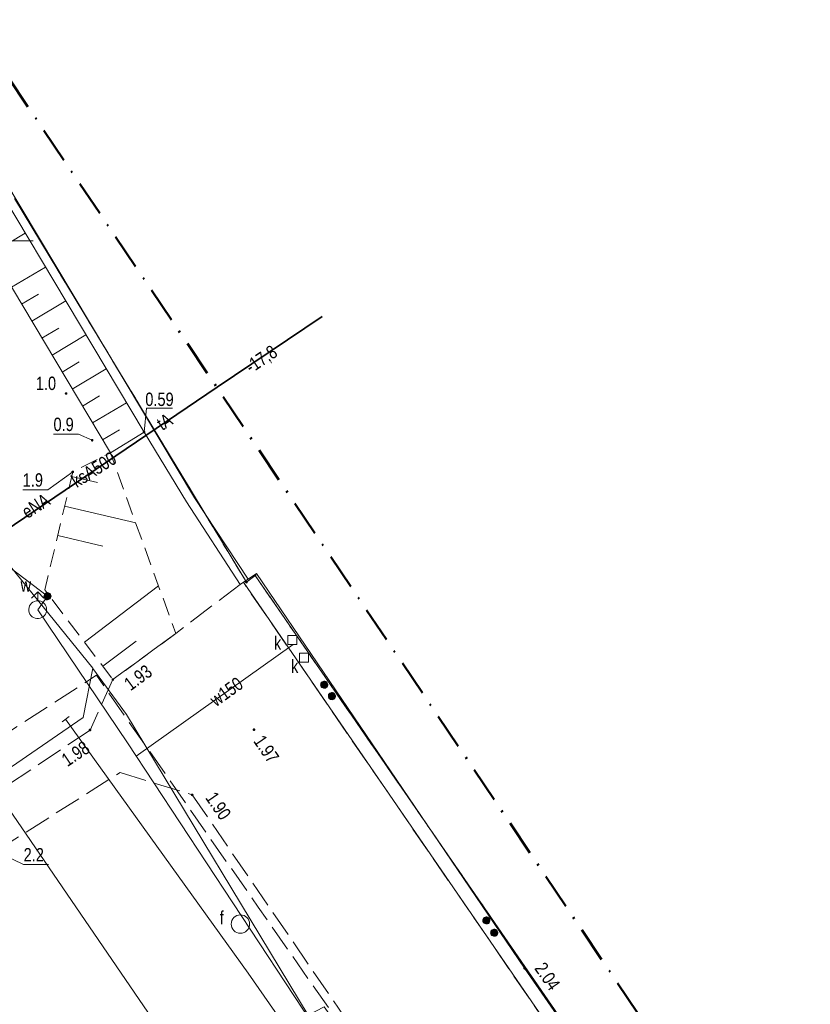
# Model space of a CAD drawing. Header units: metres. Extents: x 5450672 to 5451002, y 5973437 to 5973741.
# Tile 54 of 54: x 5450902 to 5450946, y 5973657 to 5973712. Entities that reach past the tile are written whole.
import ezdxf
from ezdxf.enums import TextEntityAlignment as Align

# ---------------------------------------------------------------- set-up
doc = ezdxf.new("R2010")
doc.units = ezdxf.units.M
for name, pattern in [('L_0_03', [1, 0.5, -0.5]), ('L_0_04', [1.5, 1, -0.5]), ('L_0_06', [2, 1.5, -0.5]), ('L_0_0E', [3.5, 2, -0.75, 0, -0.75])]:
    doc.linetypes.add(name, pattern=pattern)
doc.layers.get('0').update_dxf_attribs({"linetype": 'CONTINUOUS', "lineweight": 18})
for name, color, linetype, lineweight in [('GEPPGD', 7, 'CONTINUOUS', 18), ('GESDZI', 7, 'CONTINUOUS', 18), ('GESUZY', 96, 'CONTINUOUS', 18), ('GSPIZW', 7, 'CONTINUOUS', 18), ('GSPWPN', 7, 'CONTINUOUS', 13), ('GSPWPN_O', 7, 'CONTINUOUS', 13), ('GSPWPS', 7, 'CONTINUOUS', 13), ('GSPWPS_O', 7, 'CONTINUOUS', 13), ('GSSINN', 7, 'CONTINUOUS', 18), ('GSSIZW', 7, 'CONTINUOUS', 18), ('GSSOTW', 7, 'CONTINUOUS', 18), ('GSSZSN', 7, 'CONTINUOUS', 18), ('GSSZSU', 7, 'CONTINUOUS', 18), ('GULEPR', 1, 'CONTINUOUS', 18), ('GULEPR_O', 1, 'CONTINUOUS', 18), ('GULKPR', 36, 'CONTINUOUS', 18), ('GULKPR_O', 36, 'CONTINUOUS', 18), ('GULLOB', 7, 'CONTINUOUS', 35), ('GULTPR', 30, 'CONTINUOUS', 18), ('GULTPR_O', 30, 'CONTINUOUS', 18), ('GULWPR', 5, 'CONTINUOUS', 18), ('GUPIWZ', 7, 'CONTINUOUS', 18), ('GUPKSD', 36, 'CONTINUOUS', 18), ('GUPKSD_O', 36, 'CONTINUOUS', 18), ('GUPWDT', 5, 'CONTINUOUS', 18), ('GUPWZA', 5, 'CONTINUOUS', 18), ('GUPWZA_O', 5, 'CONTINUOUS', 18), ('siatka', 7, 'CONTINUOUS', 18), ('z rastra', 7, 'CONTINUOUS', 18), ('zakres', 6, 'L_0_0E', 50)]:
    doc.layers.add(name, color=color, linetype=linetype, lineweight=lineweight)
doc.layers.get('0').off()
doc.styles.add('Arial', font='Arial.ttf')

# ---------------------------------------------------------------- blocks, each defined once
blk = doc.blocks.new('USW')
at = {"color": 0, "linetype": 'Continuous', "lineweight": 18, "flags": 128}
blk.add_lwpolyline([(0, 0.5), (0, -0.5)], close=True, dxfattribs=at)

msp = doc.modelspace()

# ---------------------------------------------------------------- hatches: boundary and pattern name
at = {"layer": 'GEPPGD', "linetype": 'Continuous', "lineweight": 18, "true_color": 0x000000}
for points in [[(5450914.933, 5973681.196), (5450914.92, 5973681.203), (5450914.91, 5973681.213), (5450914.904, 5973681.225), (5450914.902, 5973681.239), (5450914.904, 5973681.253), (5450914.91, 5973681.266), (5450914.92, 5973681.276), (5450914.933, 5973681.282), (5450914.947, 5973681.284), (5450914.96, 5973681.282), (5450914.973, 5973681.276), (5450914.983, 5973681.266), (5450914.989, 5973681.253), (5450914.992, 5973681.239), (5450914.989, 5973681.225), (5450914.983, 5973681.213), (5450914.973, 5973681.203), (5450914.96, 5973681.196), (5450914.947, 5973681.194)], [(5450914.443, 5973680.822), (5450914.43, 5973680.829), (5450914.421, 5973680.839), (5450914.414, 5973680.851), (5450914.412, 5973680.865), (5450914.414, 5973680.879), (5450914.421, 5973680.892), (5450914.43, 5973680.902), (5450914.443, 5973680.908), (5450914.457, 5973680.91), (5450914.471, 5973680.908), (5450914.483, 5973680.902), (5450914.493, 5973680.892), (5450914.5, 5973680.879), (5450914.502, 5973680.865), (5450914.5, 5973680.851), (5450914.493, 5973680.839), (5450914.483, 5973680.829), (5450914.471, 5973680.822), (5450914.457, 5973680.82)]]:
    msp.add_hatch(color=18, dxfattribs=at).paths.add_polyline_path(points)
at = {"layer": 'GSPIZW', "linetype": 'Continuous', "lineweight": 18, "true_color": 0x000000}
for points in [[(5450919.009, 5973675.187), (5450919.019, 5973675.136), (5450919.017, 5973675.084), (5450919.001, 5973675.034), (5450918.972, 5973674.99), (5450918.933, 5973674.955), (5450918.887, 5973674.931), (5450918.836, 5973674.921), (5450918.784, 5973674.923), (5450918.734, 5973674.939), (5450918.69, 5973674.968), (5450918.655, 5973675.007), (5450918.631, 5973675.053), (5450918.621, 5973675.104), (5450918.623, 5973675.156), (5450918.639, 5973675.206), (5450918.668, 5973675.25), (5450918.707, 5973675.285), (5450918.753, 5973675.309), (5450918.804, 5973675.319), (5450918.856, 5973675.317), (5450918.906, 5973675.301), (5450918.95, 5973675.272), (5450918.985, 5973675.233)], [(5450919.439, 5973674.547), (5450919.449, 5973674.496), (5450919.447, 5973674.444), (5450919.431, 5973674.394), (5450919.402, 5973674.35), (5450919.363, 5973674.315), (5450919.317, 5973674.291), (5450919.266, 5973674.281), (5450919.214, 5973674.283), (5450919.164, 5973674.299), (5450919.12, 5973674.328), (5450919.085, 5973674.367), (5450919.061, 5973674.413), (5450919.051, 5973674.464), (5450919.053, 5973674.516), (5450919.069, 5973674.566), (5450919.098, 5973674.61), (5450919.137, 5973674.645), (5450919.183, 5973674.669), (5450919.234, 5973674.679), (5450919.286, 5973674.677), (5450919.336, 5973674.661), (5450919.38, 5973674.632), (5450919.415, 5973674.593)], [(5450928.099, 5973661.977), (5450928.109, 5973661.926), (5450928.107, 5973661.874), (5450928.091, 5973661.824), (5450928.062, 5973661.78), (5450928.023, 5973661.745), (5450927.977, 5973661.721), (5450927.926, 5973661.711), (5450927.874, 5973661.713), (5450927.824, 5973661.729), (5450927.78, 5973661.758), (5450927.745, 5973661.797), (5450927.721, 5973661.843), (5450927.711, 5973661.894), (5450927.713, 5973661.946), (5450927.729, 5973661.996), (5450927.758, 5973662.04), (5450927.797, 5973662.075), (5450927.843, 5973662.099), (5450927.894, 5973662.109), (5450927.946, 5973662.107), (5450927.996, 5973662.091), (5450928.04, 5973662.062), (5450928.075, 5973662.023)], [(5450928.539, 5973661.287), (5450928.549, 5973661.236), (5450928.547, 5973661.184), (5450928.531, 5973661.134), (5450928.502, 5973661.09), (5450928.463, 5973661.055), (5450928.417, 5973661.031), (5450928.366, 5973661.021), (5450928.314, 5973661.023), (5450928.264, 5973661.039), (5450928.22, 5973661.068), (5450928.185, 5973661.107), (5450928.161, 5973661.153), (5450928.151, 5973661.204), (5450928.153, 5973661.256), (5450928.169, 5973661.306), (5450928.198, 5973661.35), (5450928.237, 5973661.385), (5450928.283, 5973661.409), (5450928.334, 5973661.419), (5450928.386, 5973661.417), (5450928.436, 5973661.401), (5450928.48, 5973661.372), (5450928.515, 5973661.333)]]:
    msp.add_hatch(color=18, dxfattribs=at).paths.add_polyline_path(points)
at = {"layer": 'GSPWPN', "linetype": 'Continuous', "lineweight": 13, "true_color": 0x000000}
for points in [[(5450904.307, 5973691.452), (5450904.311, 5973691.463), (5450904.318, 5973691.472), (5450904.328, 5973691.479), (5450904.338, 5973691.483), (5450904.35, 5973691.485), (5450904.362, 5973691.483), (5450904.373, 5973691.479), (5450904.382, 5973691.472), (5450904.389, 5973691.463), (5450904.393, 5973691.452), (5450904.395, 5973691.44), (5450904.393, 5973691.428), (5450904.389, 5973691.418), (5450904.382, 5973691.408), (5450904.373, 5973691.401), (5450904.362, 5973691.397), (5450904.35, 5973691.395), (5450904.338, 5973691.397), (5450904.328, 5973691.401), (5450904.318, 5973691.408), (5450904.311, 5973691.418), (5450904.307, 5973691.428), (5450904.305, 5973691.44)], [(5450905.767, 5973688.832), (5450905.771, 5973688.842), (5450905.778, 5973688.852), (5450905.787, 5973688.859), (5450905.798, 5973688.863), (5450905.81, 5973688.865), (5450905.822, 5973688.863), (5450905.832, 5973688.859), (5450905.842, 5973688.852), (5450905.849, 5973688.842), (5450905.853, 5973688.832), (5450905.855, 5973688.82), (5450905.853, 5973688.808), (5450905.849, 5973688.797), (5450905.842, 5973688.788), (5450905.832, 5973688.781), (5450905.822, 5973688.777), (5450905.81, 5973688.775), (5450905.798, 5973688.777), (5450905.787, 5973688.781), (5450905.778, 5973688.788), (5450905.771, 5973688.797), (5450905.767, 5973688.808), (5450905.765, 5973688.82)], [(5450904.677, 5973687.062), (5450904.681, 5973687.072), (5450904.688, 5973687.082), (5450904.697, 5973687.089), (5450904.708, 5973687.093), (5450904.72, 5973687.095), (5450904.732, 5973687.093), (5450904.742, 5973687.089), (5450904.752, 5973687.082), (5450904.759, 5973687.072), (5450904.763, 5973687.062), (5450904.765, 5973687.05), (5450904.763, 5973687.038), (5450904.759, 5973687.027), (5450904.752, 5973687.018), (5450904.742, 5973687.011), (5450904.732, 5973687.007), (5450904.72, 5973687.005), (5450904.708, 5973687.007), (5450904.697, 5973687.011), (5450904.688, 5973687.018), (5450904.681, 5973687.027), (5450904.677, 5973687.038), (5450904.675, 5973687.05)]]:
    msp.add_hatch(color=18, dxfattribs=at).paths.add_polyline_path(points)
at = {"layer": 'GSPWPS', "linetype": 'Continuous', "lineweight": 13, "true_color": 0x000000}
for points in [[(5450908.677, 5973689.292), (5450908.681, 5973689.303), (5450908.688, 5973689.312), (5450908.698, 5973689.319), (5450908.708, 5973689.323), (5450908.72, 5973689.325), (5450908.732, 5973689.323), (5450908.743, 5973689.319), (5450908.752, 5973689.312), (5450908.759, 5973689.303), (5450908.763, 5973689.292), (5450908.765, 5973689.28), (5450908.763, 5973689.268), (5450908.759, 5973689.258), (5450908.752, 5973689.248), (5450908.743, 5973689.241), (5450908.732, 5973689.237), (5450908.72, 5973689.235), (5450908.708, 5973689.237), (5450908.698, 5973689.241), (5450908.688, 5973689.248), (5450908.681, 5973689.258), (5450908.677, 5973689.268), (5450908.675, 5973689.28)], [(5450906.927, 5973675.422), (5450906.931, 5973675.433), (5450906.938, 5973675.442), (5450906.947, 5973675.449), (5450906.958, 5973675.453), (5450906.97, 5973675.455), (5450906.982, 5973675.453), (5450906.992, 5973675.449), (5450907.002, 5973675.442), (5450907.009, 5973675.433), (5450907.013, 5973675.422), (5450907.015, 5973675.41), (5450907.013, 5973675.398), (5450907.009, 5973675.388), (5450907.002, 5973675.378), (5450906.992, 5973675.371), (5450906.982, 5973675.367), (5450906.97, 5973675.365), (5450906.958, 5973675.367), (5450906.947, 5973675.371), (5450906.938, 5973675.378), (5450906.931, 5973675.388), (5450906.927, 5973675.398), (5450906.925, 5973675.41)], [(5450905.647, 5973672.592), (5450905.651, 5973672.603), (5450905.658, 5973672.612), (5450905.668, 5973672.619), (5450905.678, 5973672.623), (5450905.69, 5973672.625), (5450905.702, 5973672.623), (5450905.712, 5973672.619), (5450905.722, 5973672.612), (5450905.729, 5973672.603), (5450905.733, 5973672.592), (5450905.735, 5973672.58), (5450905.733, 5973672.568), (5450905.729, 5973672.558), (5450905.722, 5973672.548), (5450905.712, 5973672.541), (5450905.702, 5973672.537), (5450905.69, 5973672.535), (5450905.678, 5973672.537), (5450905.668, 5973672.541), (5450905.658, 5973672.548), (5450905.651, 5973672.558), (5450905.647, 5973672.568), (5450905.645, 5973672.58)], [(5450914.837, 5973672.612), (5450914.841, 5973672.622), (5450914.848, 5973672.632), (5450914.857, 5973672.639), (5450914.868, 5973672.643), (5450914.88, 5973672.645), (5450914.892, 5973672.643), (5450914.902, 5973672.639), (5450914.912, 5973672.632), (5450914.919, 5973672.622), (5450914.923, 5973672.612), (5450914.925, 5973672.6), (5450914.923, 5973672.588), (5450914.919, 5973672.577), (5450914.912, 5973672.568), (5450914.902, 5973672.561), (5450914.892, 5973672.557), (5450914.88, 5973672.555), (5450914.868, 5973672.557), (5450914.857, 5973672.561), (5450914.848, 5973672.568), (5450914.841, 5973672.577), (5450914.837, 5973672.588), (5450914.835, 5973672.6)], [(5450911.377, 5973668.962), (5450911.381, 5973668.973), (5450911.388, 5973668.982), (5450911.398, 5973668.989), (5450911.408, 5973668.993), (5450911.42, 5973668.995), (5450911.432, 5973668.993), (5450911.443, 5973668.989), (5450911.452, 5973668.982), (5450911.459, 5973668.973), (5450911.463, 5973668.962), (5450911.465, 5973668.95), (5450911.463, 5973668.938), (5450911.459, 5973668.928), (5450911.452, 5973668.918), (5450911.443, 5973668.911), (5450911.432, 5973668.907), (5450911.42, 5973668.905), (5450911.408, 5973668.907), (5450911.398, 5973668.911), (5450911.388, 5973668.918), (5450911.381, 5973668.928), (5450911.377, 5973668.938), (5450911.375, 5973668.95)], [(5450930.007, 5973659.242), (5450930.011, 5973659.253), (5450930.018, 5973659.262), (5450930.027, 5973659.269), (5450930.038, 5973659.273), (5450930.05, 5973659.275), (5450930.062, 5973659.273), (5450930.072, 5973659.269), (5450930.082, 5973659.262), (5450930.089, 5973659.253), (5450930.093, 5973659.242), (5450930.095, 5973659.23), (5450930.093, 5973659.218), (5450930.089, 5973659.207), (5450930.082, 5973659.198), (5450930.072, 5973659.191), (5450930.062, 5973659.187), (5450930.05, 5973659.185), (5450930.038, 5973659.187), (5450930.027, 5973659.191), (5450930.018, 5973659.198), (5450930.011, 5973659.207), (5450930.007, 5973659.218), (5450930.005, 5973659.23)]]:
    msp.add_hatch(color=18, dxfattribs=at).paths.add_polyline_path(points)
at = {"layer": 'GUPWZA', "linetype": 'Continuous', "lineweight": 18, "true_color": 0x0000ff}
msp.add_hatch(color=5, dxfattribs=at).paths.add_polyline_path([(5450903.134, 5973679.977), (5450903.113, 5973680.025), (5450903.105, 5973680.077), (5450903.111, 5973680.129), (5450903.13, 5973680.177), (5450903.161, 5973680.219), (5450903.202, 5973680.252), (5450903.25, 5973680.272), (5450903.302, 5973680.28), (5450903.354, 5973680.274), (5450903.402, 5973680.255), (5450903.444, 5973680.224), (5450903.477, 5973680.183), (5450903.497, 5973680.135), (5450903.505, 5973680.083), (5450903.499, 5973680.032), (5450903.48, 5973679.983), (5450903.449, 5973679.941), (5450903.408, 5973679.909), (5450903.36, 5973679.888), (5450903.308, 5973679.88), (5450903.256, 5973679.886), (5450903.208, 5973679.905), (5450903.166, 5973679.936)])

# ---------------------------------------------------------------- linework, layer by layer
at = {"layer": 'GEPPGD', "color": 7, "linetype": 'Continuous', "lineweight": 18, "flags": 128}
for points in [[(5450914.933, 5973681.196), (5450914.92, 5973681.203), (5450914.91, 5973681.213), (5450914.904, 5973681.225), (5450914.902, 5973681.239), (5450914.904, 5973681.253), (5450914.91, 5973681.266), (5450914.92, 5973681.276), (5450914.933, 5973681.282), (5450914.947, 5973681.284), (5450914.96, 5973681.282), (5450914.973, 5973681.276), (5450914.983, 5973681.266), (5450914.989, 5973681.253), (5450914.992, 5973681.239), (5450914.989, 5973681.225), (5450914.983, 5973681.213), (5450914.973, 5973681.203), (5450914.96, 5973681.196), (5450914.947, 5973681.194)], [(5450914.443, 5973680.822), (5450914.43, 5973680.829), (5450914.421, 5973680.839), (5450914.414, 5973680.851), (5450914.412, 5973680.865), (5450914.414, 5973680.879), (5450914.421, 5973680.892), (5450914.43, 5973680.902), (5450914.443, 5973680.908), (5450914.457, 5973680.91), (5450914.471, 5973680.908), (5450914.483, 5973680.902), (5450914.493, 5973680.892), (5450914.5, 5973680.879), (5450914.502, 5973680.865), (5450914.5, 5973680.851), (5450914.493, 5973680.839), (5450914.483, 5973680.829), (5450914.471, 5973680.822), (5450914.457, 5973680.82)]]:
    msp.add_lwpolyline(points, close=True, dxfattribs=at)
at = {"layer": 'GESDZI', "color": 7, "linetype": 'Continuous', "lineweight": 18, "flags": 128}
for points in [[(5450914.457, 5973680.865), (5450901.457, 5973702.377)], [(5450901.457, 5973702.377), (5450914.457, 5973680.865)], [(5450914.947, 5973681.239), (5450914.457, 5973680.865)], [(5450914.457, 5973680.865), (5450914.947, 5973681.239)], [(5450994.981, 5973565.231), (5450914.947, 5973681.239)], [(5450914.947, 5973681.239), (5450994.981, 5973565.231)]]:
    msp.add_lwpolyline(points, dxfattribs=at)
at = {"layer": 'GESUZY', "color": 96, "linetype": 'L_0_03', "lineweight": 18, "flags": 128}
for points in [[(5450901.457, 5973702.377), (5450914.457, 5973680.865)], [(5450914.457, 5973680.865), (5450901.457, 5973702.377)], [(5450914.457, 5973680.865), (5450914.947, 5973681.239)], [(5450914.947, 5973681.239), (5450914.457, 5973680.865)], [(5450914.947, 5973681.239), (5450994.981, 5973565.231)], [(5450994.981, 5973565.231), (5450914.947, 5973681.239)]]:
    msp.add_lwpolyline(points, dxfattribs=at)
at = {"layer": 'GSPIZW', "color": 7, "linetype": 'Continuous', "lineweight": 18, "flags": 128}
for points in [[(5450919.009, 5973675.187), (5450919.019, 5973675.136), (5450919.017, 5973675.084), (5450919.001, 5973675.034), (5450918.972, 5973674.99), (5450918.933, 5973674.955), (5450918.887, 5973674.931), (5450918.836, 5973674.921), (5450918.784, 5973674.923), (5450918.734, 5973674.939), (5450918.69, 5973674.968), (5450918.655, 5973675.007), (5450918.631, 5973675.053), (5450918.621, 5973675.104), (5450918.623, 5973675.156), (5450918.639, 5973675.206), (5450918.668, 5973675.25), (5450918.707, 5973675.285), (5450918.753, 5973675.309), (5450918.804, 5973675.319), (5450918.856, 5973675.317), (5450918.906, 5973675.301), (5450918.95, 5973675.272), (5450918.985, 5973675.233)], [(5450919.439, 5973674.547), (5450919.449, 5973674.496), (5450919.447, 5973674.444), (5450919.431, 5973674.394), (5450919.402, 5973674.35), (5450919.363, 5973674.315), (5450919.317, 5973674.291), (5450919.266, 5973674.281), (5450919.214, 5973674.283), (5450919.164, 5973674.299), (5450919.12, 5973674.328), (5450919.085, 5973674.367), (5450919.061, 5973674.413), (5450919.051, 5973674.464), (5450919.053, 5973674.516), (5450919.069, 5973674.566), (5450919.098, 5973674.61), (5450919.137, 5973674.645), (5450919.183, 5973674.669), (5450919.234, 5973674.679), (5450919.286, 5973674.677), (5450919.336, 5973674.661), (5450919.38, 5973674.632), (5450919.415, 5973674.593)], [(5450928.099, 5973661.977), (5450928.109, 5973661.926), (5450928.107, 5973661.874), (5450928.091, 5973661.824), (5450928.062, 5973661.78), (5450928.023, 5973661.745), (5450927.977, 5973661.721), (5450927.926, 5973661.711), (5450927.874, 5973661.713), (5450927.824, 5973661.729), (5450927.78, 5973661.758), (5450927.745, 5973661.797), (5450927.721, 5973661.843), (5450927.711, 5973661.894), (5450927.713, 5973661.946), (5450927.729, 5973661.996), (5450927.758, 5973662.04), (5450927.797, 5973662.075), (5450927.843, 5973662.099), (5450927.894, 5973662.109), (5450927.946, 5973662.107), (5450927.996, 5973662.091), (5450928.04, 5973662.062), (5450928.075, 5973662.023)], [(5450928.539, 5973661.287), (5450928.549, 5973661.236), (5450928.547, 5973661.184), (5450928.531, 5973661.134), (5450928.502, 5973661.09), (5450928.463, 5973661.055), (5450928.417, 5973661.031), (5450928.366, 5973661.021), (5450928.314, 5973661.023), (5450928.264, 5973661.039), (5450928.22, 5973661.068), (5450928.185, 5973661.107), (5450928.161, 5973661.153), (5450928.151, 5973661.204), (5450928.153, 5973661.256), (5450928.169, 5973661.306), (5450928.198, 5973661.35), (5450928.237, 5973661.385), (5450928.283, 5973661.409), (5450928.334, 5973661.419), (5450928.386, 5973661.417), (5450928.436, 5973661.401), (5450928.48, 5973661.372), (5450928.515, 5973661.333)]]:
    msp.add_lwpolyline(points, close=True, dxfattribs=at)
at = {"layer": 'GSPWPN', "color": 7, "linetype": 'Continuous', "lineweight": 13, "flags": 128}
for points in [[(5450904.307, 5973691.452), (5450904.311, 5973691.463), (5450904.318, 5973691.472), (5450904.328, 5973691.479), (5450904.338, 5973691.483), (5450904.35, 5973691.485), (5450904.362, 5973691.483), (5450904.373, 5973691.479), (5450904.382, 5973691.472), (5450904.389, 5973691.463), (5450904.393, 5973691.452), (5450904.395, 5973691.44), (5450904.393, 5973691.428), (5450904.389, 5973691.418), (5450904.382, 5973691.408), (5450904.373, 5973691.401), (5450904.362, 5973691.397), (5450904.35, 5973691.395), (5450904.338, 5973691.397), (5450904.328, 5973691.401), (5450904.318, 5973691.408), (5450904.311, 5973691.418), (5450904.307, 5973691.428), (5450904.305, 5973691.44)], [(5450905.767, 5973688.832), (5450905.771, 5973688.842), (5450905.778, 5973688.852), (5450905.787, 5973688.859), (5450905.798, 5973688.863), (5450905.81, 5973688.865), (5450905.822, 5973688.863), (5450905.832, 5973688.859), (5450905.842, 5973688.852), (5450905.849, 5973688.842), (5450905.853, 5973688.832), (5450905.855, 5973688.82), (5450905.853, 5973688.808), (5450905.849, 5973688.797), (5450905.842, 5973688.788), (5450905.832, 5973688.781), (5450905.822, 5973688.777), (5450905.81, 5973688.775), (5450905.798, 5973688.777), (5450905.787, 5973688.781), (5450905.778, 5973688.788), (5450905.771, 5973688.797), (5450905.767, 5973688.808), (5450905.765, 5973688.82)], [(5450904.677, 5973687.062), (5450904.681, 5973687.072), (5450904.688, 5973687.082), (5450904.697, 5973687.089), (5450904.708, 5973687.093), (5450904.72, 5973687.095), (5450904.732, 5973687.093), (5450904.742, 5973687.089), (5450904.752, 5973687.082), (5450904.759, 5973687.072), (5450904.763, 5973687.062), (5450904.765, 5973687.05), (5450904.763, 5973687.038), (5450904.759, 5973687.027), (5450904.752, 5973687.018), (5450904.742, 5973687.011), (5450904.732, 5973687.007), (5450904.72, 5973687.005), (5450904.708, 5973687.007), (5450904.697, 5973687.011), (5450904.688, 5973687.018), (5450904.681, 5973687.027), (5450904.677, 5973687.038), (5450904.675, 5973687.05)]]:
    msp.add_lwpolyline(points, close=True, dxfattribs=at)
at = {"layer": 'GSPWPN_O', "color": 7, "linetype": 'Continuous', "lineweight": 13, "flags": 128}
for points in [[(5450905.81, 5973688.82), (5450905.042, 5973689.163), (5450903.642, 5973689.163)], [(5450904.72, 5973687.05), (5450903.317, 5973686.048), (5450901.917, 5973686.048)], [(5450900.81, 5973665.61), (5450901.968, 5973665.042), (5450903.368, 5973665.042)]]:
    msp.add_lwpolyline(points, dxfattribs=at)
at = {"layer": 'GSPWPS', "color": 7, "linetype": 'Continuous', "lineweight": 13, "flags": 128}
for points in [[(5450908.677, 5973689.292), (5450908.681, 5973689.303), (5450908.688, 5973689.312), (5450908.698, 5973689.319), (5450908.708, 5973689.323), (5450908.72, 5973689.325), (5450908.732, 5973689.323), (5450908.743, 5973689.319), (5450908.752, 5973689.312), (5450908.759, 5973689.303), (5450908.763, 5973689.292), (5450908.765, 5973689.28), (5450908.763, 5973689.268), (5450908.759, 5973689.258), (5450908.752, 5973689.248), (5450908.743, 5973689.241), (5450908.732, 5973689.237), (5450908.72, 5973689.235), (5450908.708, 5973689.237), (5450908.698, 5973689.241), (5450908.688, 5973689.248), (5450908.681, 5973689.258), (5450908.677, 5973689.268), (5450908.675, 5973689.28)], [(5450906.927, 5973675.422), (5450906.931, 5973675.433), (5450906.938, 5973675.442), (5450906.947, 5973675.449), (5450906.958, 5973675.453), (5450906.97, 5973675.455), (5450906.982, 5973675.453), (5450906.992, 5973675.449), (5450907.002, 5973675.442), (5450907.009, 5973675.433), (5450907.013, 5973675.422), (5450907.015, 5973675.41), (5450907.013, 5973675.398), (5450907.009, 5973675.388), (5450907.002, 5973675.378), (5450906.992, 5973675.371), (5450906.982, 5973675.367), (5450906.97, 5973675.365), (5450906.958, 5973675.367), (5450906.947, 5973675.371), (5450906.938, 5973675.378), (5450906.931, 5973675.388), (5450906.927, 5973675.398), (5450906.925, 5973675.41)], [(5450905.647, 5973672.592), (5450905.651, 5973672.603), (5450905.658, 5973672.612), (5450905.668, 5973672.619), (5450905.678, 5973672.623), (5450905.69, 5973672.625), (5450905.702, 5973672.623), (5450905.712, 5973672.619), (5450905.722, 5973672.612), (5450905.729, 5973672.603), (5450905.733, 5973672.592), (5450905.735, 5973672.58), (5450905.733, 5973672.568), (5450905.729, 5973672.558), (5450905.722, 5973672.548), (5450905.712, 5973672.541), (5450905.702, 5973672.537), (5450905.69, 5973672.535), (5450905.678, 5973672.537), (5450905.668, 5973672.541), (5450905.658, 5973672.548), (5450905.651, 5973672.558), (5450905.647, 5973672.568), (5450905.645, 5973672.58)], [(5450914.837, 5973672.612), (5450914.841, 5973672.622), (5450914.848, 5973672.632), (5450914.857, 5973672.639), (5450914.868, 5973672.643), (5450914.88, 5973672.645), (5450914.892, 5973672.643), (5450914.902, 5973672.639), (5450914.912, 5973672.632), (5450914.919, 5973672.622), (5450914.923, 5973672.612), (5450914.925, 5973672.6), (5450914.923, 5973672.588), (5450914.919, 5973672.577), (5450914.912, 5973672.568), (5450914.902, 5973672.561), (5450914.892, 5973672.557), (5450914.88, 5973672.555), (5450914.868, 5973672.557), (5450914.857, 5973672.561), (5450914.848, 5973672.568), (5450914.841, 5973672.577), (5450914.837, 5973672.588), (5450914.835, 5973672.6)], [(5450911.377, 5973668.962), (5450911.381, 5973668.973), (5450911.388, 5973668.982), (5450911.398, 5973668.989), (5450911.408, 5973668.993), (5450911.42, 5973668.995), (5450911.432, 5973668.993), (5450911.443, 5973668.989), (5450911.452, 5973668.982), (5450911.459, 5973668.973), (5450911.463, 5973668.962), (5450911.465, 5973668.95), (5450911.463, 5973668.938), (5450911.459, 5973668.928), (5450911.452, 5973668.918), (5450911.443, 5973668.911), (5450911.432, 5973668.907), (5450911.42, 5973668.905), (5450911.408, 5973668.907), (5450911.398, 5973668.911), (5450911.388, 5973668.918), (5450911.381, 5973668.928), (5450911.377, 5973668.938), (5450911.375, 5973668.95)], [(5450930.007, 5973659.242), (5450930.011, 5973659.253), (5450930.018, 5973659.262), (5450930.027, 5973659.269), (5450930.038, 5973659.273), (5450930.05, 5973659.275), (5450930.062, 5973659.273), (5450930.072, 5973659.269), (5450930.082, 5973659.262), (5450930.089, 5973659.253), (5450930.093, 5973659.242), (5450930.095, 5973659.23), (5450930.093, 5973659.218), (5450930.089, 5973659.207), (5450930.082, 5973659.198), (5450930.072, 5973659.191), (5450930.062, 5973659.187), (5450930.05, 5973659.185), (5450930.038, 5973659.187), (5450930.027, 5973659.191), (5450930.018, 5973659.198), (5450930.011, 5973659.207), (5450930.007, 5973659.218), (5450930.005, 5973659.23)]]:
    msp.add_lwpolyline(points, close=True, dxfattribs=at)
at = {"layer": 'GSPWPS_O', "color": 7, "linetype": 'Continuous', "lineweight": 13, "flags": 128}
msp.add_lwpolyline([(5450908.72, 5973689.28), (5450908.86, 5973690.61), (5450910.32, 5973690.61)], dxfattribs=at)
at = {"layer": 'GSSINN', "color": 7, "linetype": 'Continuous', "lineweight": 18, "flags": 128}
for points in [[(5450901.457, 5973702.377), (5450914.457, 5973680.865)], [(5450914.457, 5973680.865), (5450914.947, 5973681.239)], [(5450914.947, 5973681.239), (5450994.981, 5973565.231)]]:
    msp.add_lwpolyline(points, dxfattribs=at)
at = {"layer": 'GSSIZW', "color": 7, "linetype": 'Continuous', "lineweight": 18, "flags": 128}
for points in [[(5450896.944, 5973709.97), (5450911.55, 5973685.6), (5450914.552, 5973681.033), (5450914.29, 5973680.86), (5450914.117, 5973680.745), (5450911.1, 5973685.36), (5450908.72, 5973689.28), (5450896.51, 5973709.71)], [(5450994.289, 5973564.762), (5450993.13, 5973566.44), (5450992.8, 5973566.23), (5450991.19, 5973568.6), (5450991.48, 5973568.81), (5450970.44, 5973599.24), (5450970.2, 5973599.04), (5450968.51, 5973601.51), (5450968.8, 5973601.73), (5450958.99, 5973615.77), (5450958.77, 5973615.62), (5450957.31, 5973617.77), (5450957.5, 5973618), (5450914.29, 5973680.86), (5450914.552, 5973681.033), (5450915.03, 5973681.35), (5450930.05, 5973659.23), (5450959.71, 5973616.46), (5450995.025, 5973565.26)]]:
    msp.add_lwpolyline(points, close=True, dxfattribs=at)
at = {"layer": 'GSSOTW', "color": 7, "linetype": 'L_0_06', "lineweight": 18, "flags": 128}
for points in [[(5450914.117, 5973680.745), (5450910.5, 5973677.99)], [(5450914.29, 5973680.86), (5450914.117, 5973680.745)], [(5450957.5, 5973618), (5450914.29, 5973680.86)], [(5450910.5, 5973677.99), (5450906.97, 5973675.41)], [(5450906.97, 5973675.41), (5450905.69, 5973672.58)], [(5450905.69, 5973672.58), (5450887.31, 5973660.3)], [(5450888.59, 5973658.3), (5450907.38, 5973670.2)], [(5450907.38, 5973670.2), (5450911.42, 5973668.95)], [(5450911.42, 5973668.95), (5450944.72, 5973620.36)]]:
    msp.add_lwpolyline(points, dxfattribs=at)
at = {"layer": 'GSSZSN', "color": 7, "linetype": 'L_0_04', "lineweight": 18, "flags": 128}
msp.add_lwpolyline([(5450910.5, 5973677.99), (5450906.97, 5973675.41), (5450903.16, 5973680.43), (5450904.72, 5973687.05), (5450906.83, 5973688.11)], close=True, dxfattribs=at)
at = {"layer": 'GSSZSN', "color": 7, "linetype": 'Continuous', "lineweight": 18, "flags": 128}
for points in [[(5450904.658, 5973686.788), (5450906.108, 5973686.446)], [(5450904.268, 5973685.132), (5450908.25, 5973684.194)], [(5450903.878, 5973683.477), (5450906.41, 5973682.881)], [(5450905.379, 5973677.506), (5450909.533, 5973680.658)], [(5450906.408, 5973676.151), (5450908.274, 5973677.567)]]:
    msp.add_lwpolyline(points, dxfattribs=at)
at = {"layer": 'GSSZSU', "color": 7, "linetype": 'Continuous', "lineweight": 18, "flags": 128}
msp.add_lwpolyline([(5450896.51, 5973709.71), (5450908.72, 5973689.28), (5450906.83, 5973688.11), (5450894.618, 5973708.573)], close=True, dxfattribs=at)
for points in [[(5450900.157, 5973699.292), (5450902.058, 5973700.427)], [(5450901.291, 5973697.391), (5450903.194, 5973698.527)], [(5450901.858, 5973696.441), (5450902.81, 5973697.009)], [(5450902.426, 5973695.49), (5450904.329, 5973696.627)], [(5450902.993, 5973694.54), (5450903.945, 5973695.108)], [(5450903.56, 5973693.59), (5450905.465, 5973694.726)], [(5450904.127, 5973692.639), (5450905.08, 5973693.208)], [(5450904.694, 5973691.689), (5450906.601, 5973692.826)], [(5450905.261, 5973690.738), (5450906.215, 5973691.307)], [(5450905.829, 5973689.788), (5450907.736, 5973690.926)], [(5450906.396, 5973688.838), (5450907.35, 5973689.407)]]:
    msp.add_lwpolyline(points, dxfattribs=at)
at = {"layer": 'GULEPR', "color": 1, "linetype": 'Continuous', "lineweight": 18, "flags": 128}
for points in [[(5450882.14, 5973707.272), (5450884.056, 5973703.895), (5450891.313, 5973698.048), (5450893.326, 5973698.325), (5450893.948, 5973696.862), (5450893.5, 5973693.588), (5450894.84, 5973689.61), (5450905.85, 5973676.04), (5450905.3, 5973673.29), (5450890.96, 5973663.42), (5450886.73, 5973669.49)], [(5450785.559, 5973606.158), (5450793.395, 5973611.342), (5450817.123, 5973627.308), (5450833.025, 5973638.081), (5450849.058, 5973648.817), (5450864.809, 5973659.616), (5450872.75, 5973665.002), (5450888.975, 5973675.664), (5450912.818, 5973691.793), (5450918.712, 5973695.756)], [(5450968.269, 5973586.56), (5450957.461, 5973600.881), (5450949.649, 5973606.862), (5450943.9, 5973617.384), (5450943.9, 5973621.285), (5450928.768, 5973643.225), (5450918.818, 5973657.058), (5450917.928, 5973656.604), (5450907.727, 5973673.442), (5450905.854, 5973676.037)], [(5450926.246, 5973642.133), (5450914.56, 5973658.95), (5450904.32, 5973673.19)]]:
    msp.add_lwpolyline(points, dxfattribs=at)
at = {"layer": 'GULEPR', "color": 1, "linetype": 'L_0_06', "lineweight": 18, "flags": 128}
msp.add_lwpolyline([(5450854.604, 5973678.775), (5450877.21, 5973675.322), (5450891.943, 5973666.565), (5450906.051, 5973675.646), (5450915.121, 5973662.657), (5450924.191, 5973649.669), (5450927.855, 5973643.92), (5450929.316, 5973641.761)], dxfattribs=at)
at = {"layer": 'GULKPR', "color": 36, "linetype": 'Continuous', "lineweight": 18, "flags": 128}
msp.add_lwpolyline([(5450785.559, 5973606.158), (5450793.395, 5973611.342), (5450817.123, 5973627.308), (5450833.025, 5973638.081), (5450849.058, 5973648.817), (5450864.809, 5973659.616), (5450872.75, 5973665.002), (5450888.975, 5973675.664), (5450912.818, 5973691.793), (5450918.712, 5973695.756)], dxfattribs=at)
at = {"layer": 'GULLOB', "color": 7, "linetype": 'Continuous', "lineweight": 35, "flags": 128}
msp.add_lwpolyline([(5450785.559, 5973606.158), (5450793.395, 5973611.342), (5450817.123, 5973627.308), (5450833.025, 5973638.081), (5450849.058, 5973648.817), (5450864.809, 5973659.616), (5450872.75, 5973665.002), (5450888.975, 5973675.664), (5450912.818, 5973691.793), (5450918.712, 5973695.756)], dxfattribs=at)
msp.add_lwpolyline([(5450785.559, 5973606.158), (5450793.395, 5973611.342), (5450817.123, 5973627.308), (5450833.025, 5973638.081), (5450849.058, 5973648.817), (5450864.809, 5973659.616), (5450872.75, 5973665.002), (5450888.975, 5973675.664), (5450912.818, 5973691.793), (5450918.712, 5973695.756)], dxfattribs=at)
at = {"layer": 'GULTPR', "color": 30, "linetype": 'Continuous', "lineweight": 18, "flags": 128}
msp.add_lwpolyline([(5450785.559, 5973606.158), (5450793.395, 5973611.342), (5450817.123, 5973627.308), (5450833.025, 5973638.081), (5450849.058, 5973648.817), (5450864.809, 5973659.616), (5450872.75, 5973665.002), (5450888.975, 5973675.664), (5450912.818, 5973691.793), (5450918.712, 5973695.756)], dxfattribs=at)
at = {"layer": 'GULWPR', "color": 5, "linetype": 'Continuous', "lineweight": 18, "flags": 128}
for points in [[(5450903.305, 5973680.08), (5450876.245, 5973700.644)], [(5450902.756, 5973679.324), (5450903.305, 5973680.08)], [(5450928.01, 5973641.372), (5450921.07, 5973651.69), (5450907.79, 5973671.87), (5450902.757, 5973679.308)], [(5450908.286, 5973671.112), (5450917.073, 5973677.378)], [(5450895.027, 5973677.075), (5450918.285, 5973643.08)]]:
    msp.add_lwpolyline(points, dxfattribs=at)
at = {"layer": 'GUPIWZ', "color": 7, "linetype": 'Continuous', "lineweight": 18, "flags": 128}
for points in [[(5450916.779, 5973677.877), (5450917.279, 5973677.877), (5450917.279, 5973677.377), (5450916.779, 5973677.377)], [(5450917.438, 5973676.885), (5450917.938, 5973676.885), (5450917.938, 5973676.385), (5450917.438, 5973676.385)]]:
    msp.add_lwpolyline(points, close=True, dxfattribs=at)
at = {"layer": 'GUPKSD', "color": 36, "linetype": 'Continuous', "lineweight": 18, "flags": 128}
for points in [[(5450916.779, 5973677.877), (5450917.279, 5973677.877), (5450917.279, 5973677.377), (5450916.779, 5973677.377)], [(5450917.438, 5973676.885), (5450917.938, 5973676.885), (5450917.938, 5973676.385), (5450917.438, 5973676.385)]]:
    msp.add_lwpolyline(points, close=True, dxfattribs=at)
at = {"layer": 'GUPWDT', "color": 5, "linetype": 'Continuous', "lineweight": 18, "flags": 128}
for points in [[(5450902.403, 5973679.971), (5450902.756, 5973680.324), (5450903.11, 5973679.971)], [(5450902.756, 5973679.824), (5450902.756, 5973680.324)]]:
    msp.add_lwpolyline(points, dxfattribs=at)
msp.add_lwpolyline([(5450902.756, 5973679.824), (5450902.843, 5973679.817), (5450902.927, 5973679.794), (5450903.006, 5973679.757), (5450903.078, 5973679.707), (5450903.139, 5973679.646), (5450903.189, 5973679.574), (5450903.226, 5973679.495), (5450903.249, 5973679.411), (5450903.256, 5973679.324), (5450903.249, 5973679.238), (5450903.226, 5973679.153), (5450903.189, 5973679.074), (5450903.134, 5973678.997), (5450903.065, 5973678.931), (5450902.985, 5973678.88), (5450902.897, 5973678.845), (5450902.804, 5973678.827), (5450902.709, 5973678.827), (5450902.615, 5973678.845), (5450902.527, 5973678.88), (5450902.447, 5973678.931), (5450902.378, 5973678.997), (5450902.323, 5973679.074), (5450902.284, 5973679.161), (5450902.261, 5973679.253), (5450902.257, 5973679.348), (5450902.27, 5973679.442), (5450902.301, 5973679.532), (5450902.349, 5973679.614), (5450902.411, 5973679.686), (5450902.486, 5973679.745), (5450902.57, 5973679.789), (5450902.662, 5973679.815)], close=True, dxfattribs=at)
at = {"layer": 'GUPWZA', "color": 5, "linetype": 'Continuous', "lineweight": 18, "flags": 128}
msp.add_lwpolyline([(5450903.134, 5973679.977), (5450903.113, 5973680.025), (5450903.105, 5973680.077), (5450903.111, 5973680.129), (5450903.13, 5973680.177), (5450903.161, 5973680.219), (5450903.202, 5973680.252), (5450903.25, 5973680.272), (5450903.302, 5973680.28), (5450903.354, 5973680.274), (5450903.402, 5973680.255), (5450903.444, 5973680.224), (5450903.477, 5973680.183), (5450903.497, 5973680.135), (5450903.505, 5973680.083), (5450903.499, 5973680.032), (5450903.48, 5973679.983), (5450903.449, 5973679.941), (5450903.408, 5973679.909), (5450903.36, 5973679.888), (5450903.308, 5973679.88), (5450903.256, 5973679.886), (5450903.208, 5973679.905), (5450903.166, 5973679.936)], close=True, dxfattribs=at)
at = {"layer": 'siatka', "linetype": 'Continuous', "lineweight": 18, "flags": 128}
msp.add_lwpolyline([(5450897.5, 5973700), (5450902.5, 5973700)], dxfattribs=at)
at = {"layer": 'z rastra', "lineweight": 18}
msp.add_circle((5450914.123, 5973661.706), 0.515, dxfattribs=at)
at = {"layer": 'zakres', "lineweight": 50, "flags": 128}
msp.add_lwpolyline([(5450792.1, 5973491.7), (5450753.5, 5973561.1), (5450752.8, 5973575), (5450772.7, 5973592), (5450778.9, 5973688.5), (5450775.2, 5973699.87), (5450898.93, 5973712.39), (5450985.09, 5973584.37), (5450835.61, 5973486.38), (5450845.88, 5973469.31), (5450818.84, 5973453.46), (5450791.19, 5973456.71)], close=True, dxfattribs=at)

# ---------------------------------------------------------------- block references
at = {"layer": 'GULEPR', "color": 1, "linetype": 'Continuous', "xscale": 0.5, "yscale": 0.5, "zscale": 0.5, "rotation": 306.46}
msp.add_blockref('USW', (5450904.321, 5973673.189), dxfattribs=at)

# ---------------------------------------------------------------- texts
at = {"layer": 'GSPWPN_O', "color": 7, "style": 'Arial', "width": 0.78}
for s, p in [('1.0', (5450902.652, 5973692.386)), ('0.9', (5450903.642, 5973690.086)), ('1.9', (5450901.917, 5973686.97)), ('2.2', (5450901.968, 5973665.965))]:
    msp.add_text(s, height=0.75, dxfattribs=at).set_placement(p, align=Align.TOP_LEFT)
at = {"layer": 'GSPWPS_O', "color": 7, "style": 'Arial', "width": 0.78}
msp.add_text('0.59', height=0.75, dxfattribs=at).set_placement((5450908.79, 5973691.49), align=Align.TOP_LEFT)
for s, rotation, p in [('1.93', 36.2, (5450907.518, 5973675.353)), ('1.98', 33.7, (5450904.007, 5973671.123)), ('1.97', 304.4, (5450915.44, 5973672.378)), ('1.90', 304.4, (5450912.745, 5973669.201)), ('2.04', 304.7, (5450931.193, 5973659.645))]:
    msp.add_text(s, height=0.75, rotation=rotation, dxfattribs=at).set_placement(p, align=Align.TOP_LEFT)
at = {"layer": 'GULEPR_O', "color": 1, "style": 'Arial', "width": 0.78}
msp.add_text('eNA', height=0.75, rotation=32.3, dxfattribs=at).set_placement((5450901.776, 5973685.037), align=Align.TOP_LEFT)
at = {"layer": 'GULKPR', "color": 36, "style": 'Arial', "width": 0.78}
msp.add_text('-17,8', height=0.75, rotation=33.9, dxfattribs=at).set_placement((5450914.51, 5973692.85), align=Align.MIDDLE_LEFT)
at = {"layer": 'GULKPR_O', "color": 36, "style": 'Arial', "width": 0.78}
msp.add_text('ksA500', height=0.75, rotation=32.3, dxfattribs=at).set_placement((5450904.55, 5973686.767), align=Align.TOP_LEFT)
at = {"layer": 'GULTPR_O', "color": 30, "style": 'Arial', "width": 0.78}
msp.add_text('tA', height=0.75, rotation=32.3, dxfattribs=at).set_placement((5450909.34, 5973689.971), align=Align.TOP_LEFT)
at = {"layer": 'GULWPR', "color": 5, "style": 'Arial', "width": 0.78}
msp.add_text('w150', height=0.75, rotation=35.5, dxfattribs=at).set_placement((5450912.54, 5973674.16), align=Align.MIDDLE_LEFT)
at = {"layer": 'GUPKSD_O', "color": 36, "style": 'Arial', "width": 0.78}
for p in [(5450916, 5973677.83), (5450916.96, 5973676.53)]:
    msp.add_text('k', height=0.75, dxfattribs=at).set_placement(p, align=Align.TOP_LEFT)
at = {"layer": 'GUPWZA_O', "color": 5, "style": 'Arial', "width": 0.78}
msp.add_text('w', height=0.75, dxfattribs=at).set_placement((5450901.798, 5973681.08), align=Align.TOP_LEFT)
at = {"layer": 'z rastra', "style": 'Arial', "width": 0.78}
msp.add_text('f', height=0.75, dxfattribs=at).set_placement((5450912.96, 5973662.06), align=Align.MIDDLE_LEFT)

doc.saveas('drawing.dxf')
